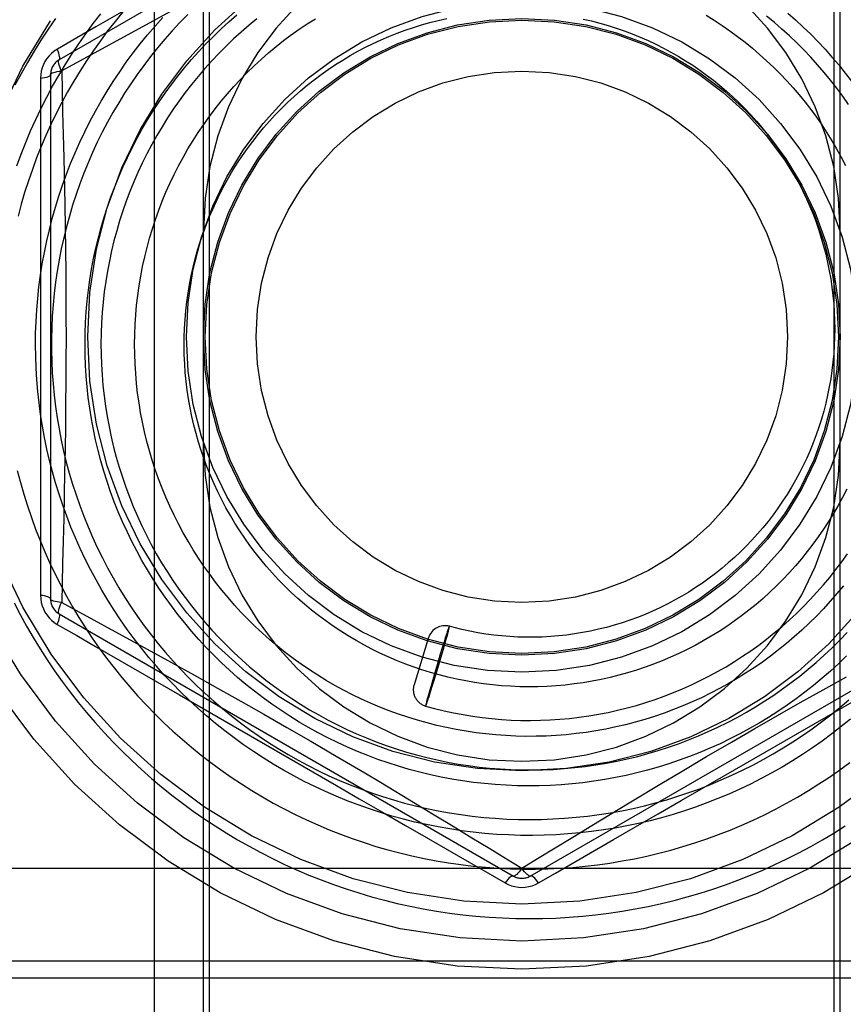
# Model space of a CAD drawing. Header units: inches. Extents: x 0 to 227, y 0 to 147.
# Tile 50 of 247: x 75.424 to 75.909, y 18.018 to 18.597. Entities that reach past the tile are written whole.
import ezdxf

# ---------------------------------------------------------------- set-up
doc = ezdxf.new("R2010")
doc.units = ezdxf.units.IN
doc.header["$LTSCALE"] = 12.466667
doc.header["$MEASUREMENT"] = 0
doc.linetypes.add('HIDDEN', pattern=[0.2, 0.1, -0.1])
doc.layers.add('DEFAULT_2', color=8, linetype='HIDDEN')

msp = doc.modelspace()

# ---------------------------------------------------------------- linework, layer by layer
at = {"layer": 'DEFAULT_2', "color": 8, "linetype": 'HIDDEN'}
for p, q in [((75.53579, 17.73467), (75.53579, 19.47867)), ((75.90379, 17.73467), (75.90379, 19.47867)), ((75.50328, 18.82267), (75.50328, 17.74767)), ((75.53229, 17.75267), (75.53229, 18.81767)), ((75.90729, 17.75267), (75.90729, 18.81767)), ((75.71479, 18.72822), (75.44729, 18.57378)), ((75.5561, 18.64344), (75.46895, 18.59313)), ((75.515, 18.60332), (75.4943, 18.59194)), ((75.4943, 18.59194), (75.45291, 18.56937)), ((75.45291, 18.56937), (75.44886, 18.5672)), ((75.44229, 18.56511), (75.44229, 18.25623)), ((75.43635, 18.54309), (75.43635, 18.4406)), ((75.44729, 18.24757), (75.71479, 18.09313)), ((75.72479, 18.09313), (75.99229, 18.24757)), ((75.67557, 18.23594), (75.67523, 18.23487)), ((75.67589, 18.2369), (75.67557, 18.23594)), ((75.67575, 18.23432), (75.67614, 18.23579)), ((75.67608, 18.23748), (75.67589, 18.2369)), ((75.67626, 18.238), (75.67608, 18.23748)), ((75.67614, 18.23579), (75.6764, 18.23676)), ((75.67643, 18.23847), (75.67626, 18.238)), ((75.6764, 18.23676), (75.67655, 18.23735)), ((75.67655, 18.23735), (75.67668, 18.23789)), ((75.67668, 18.23789), (75.6768, 18.23837)), ((75.6768, 18.23837), (75.6769, 18.23879)), ((75.49311, 18.23006), (75.51342, 18.2189)), ((75.6649, 18.2335), (75.65632, 18.2058)), ((75.67402, 18.23107), (75.67311, 18.22812)), ((75.6738, 18.22737), (75.67466, 18.23039)), ((75.67472, 18.23329), (75.67402, 18.23107)), ((75.67466, 18.23039), (75.6753, 18.23267)), ((75.67523, 18.23487), (75.67472, 18.23329)), ((75.6753, 18.23267), (75.67575, 18.23432)), ((75.46875, 18.22832), (75.51819, 18.19979)), ((75.67311, 18.22812), (75.67179, 18.22379)), ((75.67269, 18.22355), (75.6738, 18.22737)), ((75.86298, 18.16607), (75.97064, 18.22821)), ((75.51342, 18.2189), (75.52703, 18.21137)), ((75.66974, 18.21362), (75.67133, 18.21892)), ((75.67179, 18.22379), (75.67005, 18.21799)), ((75.67133, 18.21892), (75.67269, 18.22355)), ((75.66817, 18.20848), (75.66974, 18.21362)), ((75.67005, 18.21799), (75.66832, 18.21212)), ((75.52703, 18.21137), (75.54063, 18.20378)), ((75.66832, 18.21212), (75.6667, 18.20653)), ((75.66686, 18.20426), (75.66817, 18.20848)), ((75.89727, 18.20284), (75.91087, 18.21043)), ((75.54063, 18.20378), (75.55424, 18.19613)), ((75.66555, 18.20251), (75.66481, 18.19986)), ((75.6667, 18.20653), (75.66555, 18.20251)), ((75.66582, 18.20096), (75.66686, 18.20426)), ((75.88377, 18.19524), (75.89727, 18.20284)), ((75.51819, 18.19979), (75.55495, 18.17857)), ((75.55424, 18.19613), (75.56785, 18.18841)), ((75.66357, 18.19525), (75.66346, 18.1948)), ((75.6637, 18.19576), (75.66357, 18.19525)), ((75.66392, 18.19662), (75.6637, 18.19576)), ((75.66428, 18.19794), (75.66392, 18.19662)), ((75.66392, 18.19515), (75.66409, 18.19565)), ((75.66409, 18.19565), (75.66437, 18.19649)), ((75.66481, 18.19986), (75.66428, 18.19794)), ((75.66437, 18.19649), (75.66469, 18.19745)), ((75.66469, 18.19745), (75.66516, 18.1989)), ((75.66516, 18.1989), (75.66582, 18.20096)), ((75.87036, 18.18762), (75.88377, 18.19524)), ((75.66346, 18.1948), (75.66336, 18.1944)), ((75.66376, 18.19471), (75.66392, 18.19515)), ((75.56785, 18.18841), (75.58148, 18.1806)), ((75.857, 18.17997), (75.87036, 18.18762)), ((75.55495, 18.17857), (75.61058, 18.14644)), ((75.58148, 18.1806), (75.59547, 18.17251)), ((75.84331, 18.17204), (75.857, 18.17997)), ((75.59547, 18.17251), (75.61049, 18.16373)), ((75.82861, 18.16344), (75.84331, 18.17204)), ((75.81219, 18.15374), (75.82861, 18.16344)), ((50.18854, 18.09767), (101.25104, 18.09767)), ((75.1744, 18.04317), (76.40979, 18.04317)), ((75.1744, 18.03317), (76.39979, 18.03317))]:
    msp.add_line(p, q, dxfattribs=at)
for points in [[(75.48484, 18.60196), (75.48031, 18.59643), (75.4759, 18.59079), (75.47163, 18.58505), (75.4675, 18.57921), (75.4635, 18.57327), (75.45964, 18.56723), (75.45593, 18.56111), (75.45235, 18.55489), (75.44893, 18.5486), (75.44566, 18.54222), (75.44253, 18.53576), (75.43956, 18.52924), (75.43674, 18.52264), (75.43408, 18.51597), (75.43157, 18.50924), (75.42922, 18.50246), (75.42703, 18.49561), (75.42501, 18.48872), (75.42315, 18.48178)], [(75.87634, 18.60128), (75.88095, 18.59724), (75.88546, 18.59309), (75.88987, 18.58883), (75.89416, 18.58447), (75.89834, 18.58), (75.90241, 18.57543), (75.90637, 18.57076), (75.9102, 18.566), (75.91392, 18.56114), (75.91741, 18.55633)], [(75.44515, 18.59816), (75.44081, 18.59184), (75.43661, 18.58542), (75.43257, 18.5789), (75.42867, 18.57228), (75.42493, 18.56558), (75.42134, 18.55879)], [(75.42241, 18.51141), (75.42495, 18.51831), (75.42765, 18.52514), (75.43051, 18.5319), (75.43352, 18.53859), (75.43669, 18.54521), (75.44002, 18.55175), (75.44349, 18.55821), (75.44712, 18.56459), (75.45089, 18.57087), (75.45481, 18.57707), (75.45887, 18.58317), (75.46307, 18.58917), (75.46741, 18.59507), (75.47188, 18.60087)], [(75.43351, 18.41277), (75.43375, 18.41962), (75.43416, 18.42646), (75.43473, 18.43329), (75.43547, 18.4401), (75.43636, 18.44689), (75.43742, 18.45365), (75.43864, 18.46038), (75.44002, 18.46709), (75.44157, 18.47375), (75.44326, 18.48037), (75.44512, 18.48695), (75.44714, 18.49348), (75.4493, 18.49996), (75.45163, 18.50638), (75.4541, 18.51274), (75.45673, 18.51904), (75.45951, 18.52527), (75.46243, 18.53144), (75.4655, 18.53752), (75.46872, 18.54354), (75.47207, 18.54947), (75.47557, 18.55531), (75.47921, 18.56107), (75.48298, 18.56674), (75.48688, 18.57232), (75.49092, 18.5778), (75.49509, 18.58317), (75.49938, 18.58845), (75.5038, 18.59362), (75.50834, 18.59868)], [(75.52303, 18.60049), (75.51842, 18.59576), (75.51392, 18.59092), (75.50955, 18.58597), (75.50529, 18.58091), (75.50115, 18.57575), (75.49714, 18.57049), (75.49326, 18.56514), (75.4895, 18.55969), (75.48588, 18.55415), (75.48239, 18.54852), (75.47904, 18.54281), (75.47582, 18.53701), (75.47274, 18.53114), (75.46981, 18.5252), (75.46702, 18.51918), (75.46437, 18.5131), (75.46187, 18.50695), (75.45952, 18.50074), (75.45732, 18.49448), (75.45527, 18.48816), (75.45337, 18.48179), (75.45162, 18.47538), (75.45003, 18.46892), (75.4486, 18.46243), (75.44732, 18.4559), (75.4462, 18.44934), (75.44524, 18.44275), (75.44443, 18.43614), (75.44379, 18.42951), (75.4433, 18.42287), (75.44298, 18.41621), (75.44281, 18.40955), (75.44281, 18.40288), (75.44296, 18.39621), (75.44328, 18.38954), (75.44376, 18.38289), (75.4444, 18.37624), (75.44519, 18.36961), (75.44615, 18.363), (75.44727, 18.35641), (75.44854, 18.34985), (75.44997, 18.34331), (75.45156, 18.33682), (75.45331, 18.33036), (75.45521, 18.32394), (75.45727, 18.31757), (75.45948, 18.31125), (75.46184, 18.30498), (75.46435, 18.29877), (75.46701, 18.29261), (75.46982, 18.28653), (75.47278, 18.28051), (75.47588, 18.27456), (75.47912, 18.26868), (75.4825, 18.26288), (75.48603, 18.25717), (75.48969, 18.25154), (75.49349, 18.24599), (75.49742, 18.24054), (75.50148, 18.23518), (75.50567, 18.22992), (75.50998, 18.22476), (75.51442, 18.2197), (75.51898, 18.21475), (75.52366, 18.20991), (75.52846, 18.20518), (75.53337, 18.20057), (75.53839, 18.19608), (75.54352, 18.1917), (75.54875, 18.18745), (75.55409, 18.18332), (75.55952, 18.17932), (75.56505, 18.17545), (75.57067, 18.17172), (75.57639, 18.16812), (75.58219, 18.16465), (75.58807, 18.16133), (75.59403, 18.15815), (75.60007, 18.1551), (75.60618, 18.15221), (75.61236, 18.14946), (75.61861, 18.14686), (75.62492, 18.1444), (75.63129, 18.1421), (75.63771, 18.13996), (75.64418, 18.13796), (75.65071, 18.13612), (75.65727, 18.13444)], [(75.46294, 18.41915), (75.46334, 18.42546), (75.4639, 18.43175), (75.46461, 18.43803), (75.46547, 18.44429), (75.46649, 18.45052), (75.46766, 18.45672), (75.46898, 18.46289), (75.47045, 18.46902), (75.47208, 18.47512), (75.47385, 18.48116), (75.47577, 18.48717), (75.47783, 18.49312), (75.48005, 18.49901), (75.4824, 18.50485), (75.4849, 18.51062), (75.48754, 18.51633), (75.49032, 18.52198), (75.49323, 18.52755), (75.49628, 18.53304), (75.49946, 18.53846), (75.50278, 18.54379), (75.50622, 18.54904), (75.50979, 18.5542), (75.51349, 18.55927), (75.51731, 18.56424), (75.52125, 18.56912), (75.52531, 18.57389), (75.52948, 18.57857), (75.53377, 18.58313), (75.53816, 18.58759), (75.54266, 18.59194), (75.54727, 18.59617), (75.55198, 18.60029)], [(75.56382, 18.59794), (75.55914, 18.59409), (75.55456, 18.59013), (75.55007, 18.58605), (75.54568, 18.58186), (75.5414, 18.57757), (75.53722, 18.57316), (75.53316, 18.56865), (75.5292, 18.56404), (75.52536, 18.55933), (75.52164, 18.55453), (75.51803, 18.54963), (75.51455, 18.54465), (75.51119, 18.53957), (75.50796, 18.53441), (75.50485, 18.52918), (75.50188, 18.52386), (75.49903, 18.51847), (75.49632, 18.51301), (75.49375, 18.50749), (75.49131, 18.50189), (75.48901, 18.49624), (75.48685, 18.49053), (75.48483, 18.48477), (75.48296, 18.47896), (75.48123, 18.4731), (75.47964, 18.46719), (75.47821, 18.46125), (75.47691, 18.45527), (75.47577, 18.44926), (75.47477, 18.44322), (75.47393, 18.43716), (75.47323, 18.43107), (75.47269, 18.42497), (75.4723, 18.41885), (75.47206, 18.41272), (75.47197, 18.40659), (75.47203, 18.40045), (75.47224, 18.39432), (75.47261, 18.38819), (75.47313, 18.38207), (75.4738, 18.37596), (75.47462, 18.36987), (75.47559, 18.3638), (75.47671, 18.35775), (75.47798, 18.35173), (75.4794, 18.34574), (75.48097, 18.33979), (75.48268, 18.33387), (75.48455, 18.328), (75.48655, 18.32217), (75.4887, 18.31639), (75.491, 18.31067), (75.49343, 18.305), (75.49601, 18.29939), (75.49873, 18.29384), (75.50158, 18.28836), (75.50456, 18.28295), (75.50769, 18.27762), (75.51094, 18.27236), (75.51432, 18.26718), (75.51783, 18.26209), (75.52147, 18.25708), (75.52523, 18.25216), (75.52911, 18.24734), (75.53311, 18.24261), (75.53723, 18.23798), (75.54147, 18.23345), (75.54581, 18.22902), (75.55026, 18.2247), (75.55483, 18.22049), (75.55949, 18.2164), (75.56426, 18.21242), (75.56912, 18.20855), (75.57408, 18.20481), (75.57913, 18.20118), (75.58427, 18.19769), (75.5895, 18.19432), (75.59481, 18.19107), (75.60021, 18.18796), (75.60567, 18.18498), (75.61122, 18.18214), (75.61683, 18.17943), (75.62251, 18.17686), (75.62825, 18.17443), (75.63405, 18.17214), (75.63991, 18.17), (75.64583, 18.16799), (75.65179, 18.16614), (75.6578, 18.16443)], [(75.53261, 18.27553), (75.52936, 18.28036), (75.52623, 18.28527), (75.52323, 18.29025), (75.52036, 18.29531), (75.51761, 18.30043), (75.515, 18.30562), (75.51252, 18.31087), (75.51018, 18.31618), (75.50797, 18.32155), (75.50589, 18.32697), (75.50396, 18.33243), (75.50216, 18.33795), (75.50051, 18.3435), (75.49899, 18.34909), (75.49762, 18.35471), (75.49639, 18.36037), (75.49531, 18.36605), (75.49437, 18.37176), (75.49357, 18.37749), (75.49292, 18.38323), (75.49242, 18.38898), (75.49206, 18.39475), (75.49185, 18.40052), (75.49178, 18.40628), (75.49186, 18.41205), (75.49209, 18.41781), (75.49246, 18.42356), (75.49297, 18.4293), (75.49363, 18.43502), (75.49444, 18.44072), (75.49539, 18.4464), (75.49648, 18.45205), (75.49771, 18.45766), (75.49909, 18.46324), (75.50061, 18.46879), (75.50226, 18.47429), (75.50405, 18.47974), (75.50598, 18.48514), (75.50805, 18.4905), (75.51025, 18.49579), (75.51258, 18.50103), (75.51505, 18.5062), (75.51764, 18.51131), (75.52036, 18.51635), (75.5232, 18.52131), (75.52617, 18.5262), (75.52927, 18.53101), (75.53248, 18.53574), (75.53581, 18.54038), (75.53925, 18.54494), (75.54281, 18.5494), (75.54648, 18.55378), (75.55026, 18.55805), (75.55414, 18.56223), (75.55813, 18.5663), (75.56221, 18.57028), (75.5664, 18.57414), (75.57068, 18.5779), (75.57505, 18.58154), (75.57951, 18.58507), (75.58406, 18.58848), (75.58869, 18.59178), (75.59341, 18.59496), (75.5982, 18.59801)], [(75.55368, 18.29648), (75.55086, 18.30092), (75.54816, 18.30542), (75.54557, 18.31), (75.54311, 18.31464), (75.54077, 18.31934), (75.53856, 18.32409), (75.53647, 18.3289), (75.53451, 18.33376), (75.53268, 18.33867), (75.53098, 18.34363), (75.5294, 18.34862), (75.52796, 18.35365), (75.52666, 18.35871), (75.52548, 18.36381), (75.52444, 18.36893), (75.52354, 18.37407), (75.52277, 18.37923), (75.52213, 18.38441), (75.52163, 18.3896), (75.52127, 18.3948), (75.52105, 18.40001), (75.52096, 18.40522), (75.521, 18.41042), (75.52119, 18.41562), (75.52151, 18.42082), (75.52196, 18.42599), (75.52255, 18.43116), (75.52328, 18.4363), (75.52413, 18.44142), (75.52513, 18.44651), (75.52625, 18.45158), (75.52751, 18.45661), (75.5289, 18.4616), (75.53041, 18.46655), (75.53206, 18.47146), (75.53383, 18.47632), (75.53573, 18.48113), (75.53776, 18.48589), (75.5399, 18.49059), (75.54217, 18.49523), (75.54456, 18.49981), (75.54707, 18.50432), (75.54969, 18.50876), (75.55243, 18.51313), (75.55528, 18.51742), (75.55824, 18.52164), (75.56131, 18.52577), (75.56449, 18.52982), (75.56777, 18.53378), (75.57115, 18.53766), (75.57463, 18.54144), (75.5782, 18.54512), (75.58187, 18.54871), (75.58564, 18.5522), (75.58949, 18.55559), (75.59342, 18.55888), (75.59744, 18.56206), (75.60154, 18.56513), (75.60572, 18.56809), (75.60997, 18.57093), (75.6143, 18.57367), (75.61869, 18.57628), (75.62314, 18.57878), (75.62766, 18.58116), (75.63224, 18.58342), (75.63688, 18.58556), (75.64156, 18.58757), (75.6463, 18.58945), (75.65108, 18.59122), (75.6559, 18.59285), (75.66077, 18.59435), (75.66567, 18.59573), (75.6706, 18.59697), (75.67556, 18.59809)], [(75.75596, 18.59781), (75.76087, 18.59667), (75.76575, 18.59539), (75.77059, 18.594), (75.77539, 18.59247), (75.78014, 18.59082), (75.78484, 18.58904), (75.7895, 18.58714), (75.7941, 18.58512), (75.79864, 18.58298), (75.80313, 18.58072), (75.80755, 18.57834), (75.8119, 18.57585), (75.81618, 18.57325), (75.82039, 18.57053), (75.82452, 18.5677), (75.82858, 18.56477), (75.83256, 18.56173), (75.83645, 18.55859), (75.84025, 18.55535), (75.84397, 18.55201), (75.84759, 18.54857), (75.85112, 18.54505), (75.85455, 18.54143), (75.85788, 18.53772), (75.86112, 18.53392), (75.86425, 18.53005), (75.86727, 18.52609), (75.87018, 18.52206), (75.87299, 18.51795), (75.87568, 18.51378)], [(75.82836, 18.6), (75.83311, 18.59706), (75.83777, 18.594), (75.84235, 18.59082), (75.84685, 18.58753), (75.85127, 18.58413), (75.85559, 18.58062), (75.85981, 18.57699), (75.86395, 18.57327), (75.86798, 18.56944), (75.87191, 18.56551), (75.87574, 18.56148), (75.87947, 18.55735), (75.88308, 18.55314), (75.88658, 18.54883), (75.88998, 18.54444), (75.89325, 18.53996), (75.89641, 18.53541)], [(75.91213, 18.54753), (75.90873, 18.55238), (75.90522, 18.55714), (75.90158, 18.56181), (75.89783, 18.56639), (75.89396, 18.57088), (75.88998, 18.57527), (75.88589, 18.57956), (75.88169, 18.58375), (75.87738, 18.58783), (75.87298, 18.59181), (75.86847, 18.59567), (75.86387, 18.59943)], [(75.46895, 18.59313), (75.45782, 18.58674), (75.4463, 18.58007)], [(75.4463, 18.58007), (75.44448, 18.57888), (75.44283, 18.57755), (75.44138, 18.57608), (75.4401, 18.5745), (75.43899, 18.57279), (75.43807, 18.57098), (75.43733, 18.56907), (75.43679, 18.56709), (75.43647, 18.56504), (75.43636, 18.56293)], [(75.44729, 18.57378), (75.44753, 18.57404), (75.44767, 18.57447), (75.4477, 18.57507), (75.44761, 18.57582), (75.44741, 18.57671), (75.44711, 18.57772), (75.44671, 18.57883), (75.44621, 18.58001)], [(75.44877, 18.56714), (75.4482, 18.56839), (75.44773, 18.56958), (75.44737, 18.57066), (75.44711, 18.57162), (75.44697, 18.57242), (75.44696, 18.57306), (75.44707, 18.57352), (75.44729, 18.57378)], [(75.44229, 18.56511), (75.4424, 18.56544), (75.44274, 18.56576), (75.4433, 18.56607), (75.44407, 18.56635), (75.44502, 18.5666), (75.44614, 18.56682), (75.4474, 18.56701), (75.44877, 18.56714)], [(75.44886, 18.5672), (75.44917, 18.55562), (75.4494, 18.54321), (75.44969, 18.5298), (75.45005, 18.51599)], [(75.43635, 18.56293), (75.43762, 18.56309), (75.43878, 18.5633), (75.43981, 18.56354), (75.44067, 18.56381), (75.44137, 18.56411), (75.44188, 18.56444), (75.44219, 18.56477), (75.44229, 18.56511)], [(75.43636, 18.56293), (75.43639, 18.55328), (75.43635, 18.54309)], [(75.89641, 18.53541), (75.89945, 18.53077), (75.90237, 18.52606), (75.90517, 18.52128), (75.90784, 18.51644), (75.91038, 18.51152)], [(75.45005, 18.51599), (75.45062, 18.4885), (75.45085, 18.47499), (75.45104, 18.46166), (75.45119, 18.44853), (75.4513, 18.43556), (75.45137, 18.42274), (75.45138, 18.40997), (75.45136, 18.39718), (75.45129, 18.38429), (75.45118, 18.37119), (75.45102, 18.35793), (75.45081, 18.34446), (75.45058, 18.33089)], [(75.87568, 18.51378), (75.87826, 18.50953), (75.88073, 18.50522), (75.88308, 18.50085), (75.88531, 18.49642), (75.88742, 18.49193), (75.88941, 18.48739), (75.89128, 18.4828), (75.89302, 18.47817), (75.89464, 18.47349), (75.89613, 18.46877), (75.8975, 18.46402), (75.89874, 18.45924), (75.89985, 18.45443), (75.90083, 18.44959), (75.90168, 18.44473), (75.9024, 18.43985), (75.90299, 18.43495), (75.90345, 18.43005), (75.90378, 18.42514), (75.90397, 18.42022), (75.90404, 18.4153), (75.90397, 18.41038), (75.90378, 18.40547), (75.90345, 18.40057), (75.90299, 18.39568), (75.9024, 18.39081), (75.90168, 18.38596), (75.90083, 18.38113), (75.89986, 18.37633), (75.89876, 18.37156), (75.89753, 18.36682), (75.89617, 18.36212), (75.89469, 18.35746), (75.89309, 18.35284), (75.89137, 18.34827), (75.88952, 18.34376), (75.88756, 18.33929), (75.88547, 18.33488), (75.88327, 18.33053), (75.88096, 18.32624), (75.87854, 18.32202), (75.876, 18.31786), (75.87335, 18.31378), (75.8706, 18.30977), (75.86774, 18.30584), (75.86478, 18.30199), (75.86172, 18.29822), (75.85856, 18.29454), (75.85531, 18.29095), (75.85196, 18.28744), (75.84852, 18.28403), (75.84499, 18.28071), (75.84138, 18.2775), (75.83768, 18.27438), (75.8339, 18.27136), (75.83005, 18.26845), (75.82612, 18.26564), (75.82211, 18.26294), (75.81804, 18.26035), (75.81391, 18.25787), (75.80971, 18.25551), (75.80545, 18.25326), (75.80113, 18.25113), (75.79676, 18.24911), (75.79234, 18.24722), (75.78787, 18.24544), (75.78336, 18.24379), (75.77881, 18.24226), (75.77422, 18.24085), (75.7696, 18.23957), (75.76495, 18.23841), (75.76027, 18.23738), (75.75556, 18.23647), (75.75084, 18.2357), (75.7461, 18.23505), (75.74135, 18.23453), (75.73658, 18.23413), (75.73182, 18.23387), (75.72704, 18.23374), (75.72227, 18.23373), (75.7175, 18.23385), (75.71274, 18.2341), (75.70799, 18.23448), (75.70326, 18.23499), (75.69854, 18.23562), (75.69385, 18.23638), (75.68918, 18.23727), (75.68453, 18.23828), (75.67992, 18.23942), (75.67713, 18.24017)], [(75.43635, 18.4406), (75.43633, 18.42579), (75.43635, 18.41067)], [(75.91106, 18.22278), (75.90635, 18.21826), (75.90154, 18.21385), (75.89662, 18.20957), (75.89159, 18.20541), (75.88647, 18.20138), (75.88126, 18.19747), (75.87595, 18.1937), (75.87056, 18.19005), (75.86508, 18.18654), (75.85951, 18.18316), (75.85387, 18.17992), (75.84815, 18.17682), (75.84236, 18.17386), (75.83651, 18.17105), (75.83058, 18.16838), (75.8246, 18.16585), (75.81856, 18.16347), (75.81246, 18.16125), (75.80631, 18.15917), (75.80012, 18.15724), (75.79388, 18.15546), (75.7876, 18.15384), (75.78129, 18.15237), (75.77495, 18.15106), (75.76858, 18.1499), (75.76218, 18.1489), (75.75576, 18.14806), (75.74933, 18.14737), (75.74288, 18.14684), (75.73642, 18.14647), (75.72996, 18.14626), (75.7235, 18.1462), (75.71704, 18.1463), (75.71059, 18.14656), (75.70415, 18.14698), (75.69772, 18.14755), (75.69131, 18.14828), (75.68492, 18.14917), (75.67856, 18.15021), (75.67222, 18.15141), (75.66592, 18.15276), (75.65966, 18.15426), (75.65344, 18.15592), (75.64726, 18.15773), (75.64113, 18.15969), (75.63505, 18.16179), (75.62903, 18.16405), (75.62306, 18.16645), (75.61716, 18.16899), (75.61133, 18.17168), (75.60556, 18.17451), (75.59987, 18.17747), (75.59425, 18.18058), (75.58871, 18.18382), (75.58326, 18.18719), (75.57789, 18.1907), (75.57261, 18.19433), (75.56742, 18.19809), (75.56233, 18.20198), (75.55733, 18.20599), (75.55244, 18.21012), (75.54765, 18.21436), (75.54297, 18.21872), (75.5384, 18.2232), (75.53394, 18.22778), (75.5296, 18.23247), (75.52537, 18.23726), (75.52126, 18.24215), (75.51728, 18.24714), (75.51342, 18.25223), (75.50969, 18.2574), (75.50609, 18.26267), (75.50261, 18.26801), (75.49928, 18.27345), (75.49607, 18.27896), (75.49301, 18.28454), (75.49008, 18.2902), (75.4873, 18.29592), (75.48465, 18.30171), (75.48216, 18.30756), (75.4798, 18.31347), (75.47759, 18.31943), (75.47553, 18.32544), (75.47362, 18.3315), (75.47186, 18.3376), (75.47025, 18.34375), (75.46879, 18.34992), (75.46749, 18.35613), (75.46634, 18.36237), (75.46534, 18.36863), (75.4645, 18.37492), (75.46381, 18.38122), (75.46327, 18.38753), (75.4629, 18.39385), (75.46267, 18.40018), (75.46261, 18.4065), (75.4627, 18.41283), (75.46294, 18.41915)], [(75.91336, 18.18554), (75.9079, 18.18109), (75.90233, 18.17678), (75.89666, 18.1726), (75.8909, 18.16856), (75.88504, 18.16466), (75.87909, 18.1609), (75.87306, 18.15728), (75.86695, 18.15381), (75.86075, 18.15048), (75.85449, 18.14731), (75.84814, 18.14428), (75.84174, 18.14141), (75.83526, 18.13869), (75.82873, 18.13613), (75.82214, 18.13372), (75.81549, 18.13147), (75.8088, 18.12938), (75.80205, 18.12745), (75.79527, 18.12568), (75.78845, 18.12408), (75.78159, 18.12263), (75.77471, 18.12135), (75.7678, 18.12024), (75.76086, 18.11929), (75.75391, 18.1185), (75.74694, 18.11789), (75.73996, 18.11743), (75.73297, 18.11715), (75.72598, 18.11703), (75.719, 18.11707), (75.71201, 18.11728), (75.70504, 18.11766), (75.69808, 18.11821), (75.69114, 18.11892), (75.68421, 18.11979), (75.67731, 18.12083), (75.67044, 18.12203), (75.66361, 18.1234), (75.65681, 18.12493), (75.65005, 18.12661), (75.64333, 18.12846), (75.63666, 18.13047), (75.63004, 18.13263), (75.62348, 18.13496), (75.61698, 18.13743), (75.61054, 18.14006), (75.60416, 18.14284), (75.59786, 18.14578), (75.59163, 18.14886), (75.58548, 18.15208), (75.5794, 18.15546), (75.57341, 18.15897), (75.56751, 18.16263), (75.5617, 18.16642), (75.55598, 18.17035), (75.55036, 18.17442), (75.54484, 18.17862), (75.53942, 18.18294), (75.53411, 18.1874), (75.52891, 18.19197), (75.52382, 18.19667), (75.51885, 18.20149), (75.51399, 18.20642), (75.50926, 18.21147), (75.50464, 18.21663), (75.50016, 18.22189), (75.4958, 18.22726), (75.49157, 18.23273), (75.48747, 18.23829), (75.48351, 18.24395), (75.47969, 18.24971), (75.47601, 18.25555), (75.47247, 18.26147), (75.46907, 18.26748), (75.46582, 18.27356), (75.46271, 18.27972), (75.45976, 18.28595), (75.45695, 18.29225), (75.4543, 18.29861), (75.4518, 18.30503), (75.44945, 18.3115), (75.44726, 18.31803), (75.44523, 18.32461), (75.44336, 18.33123), (75.44165, 18.33789), (75.44009, 18.34459), (75.4387, 18.35132), (75.43747, 18.35808), (75.4364, 18.36487), (75.4355, 18.37168), (75.43476, 18.37851), (75.43418, 18.38535), (75.43377, 18.3922), (75.43352, 18.39906), (75.43343, 18.40592), (75.43351, 18.41277)], [(75.43635, 18.41067), (75.43632, 18.39277), (75.43635, 18.37529), (75.43633, 18.35796), (75.43635, 18.34114), (75.43636, 18.29591)], [(75.4227, 18.33194), (75.42453, 18.32494), (75.42653, 18.31799), (75.42868, 18.31109), (75.431, 18.30423), (75.43348, 18.29743), (75.43612, 18.29069), (75.43892, 18.28401), (75.44188, 18.2774), (75.44499, 18.27086), (75.44825, 18.26439), (75.45167, 18.258), (75.45524, 18.25168), (75.45895, 18.24545), (75.46281, 18.23931), (75.46682, 18.23326), (75.47097, 18.22731)], [(75.45058, 18.33089), (75.45001, 18.30366), (75.44967, 18.29027), (75.44938, 18.27736), (75.44915, 18.26536), (75.44885, 18.25415)], [(75.91108, 18.32085), (75.9086, 18.316), (75.90599, 18.31122), (75.90326, 18.30651), (75.90041, 18.30188), (75.89744, 18.29732), (75.89436, 18.29284), (75.89116, 18.28845), (75.88786, 18.28414), (75.88444, 18.27992), (75.88092, 18.27579), (75.87729, 18.27176), (75.87357, 18.26782), (75.86974, 18.26398), (75.86582, 18.26024), (75.8618, 18.25661), (75.8577, 18.25308), (75.8535, 18.24966), (75.84922, 18.24635), (75.84486, 18.24316), (75.84042, 18.24008), (75.8359, 18.23712), (75.83131, 18.23428), (75.82665, 18.23156), (75.82193, 18.22896), (75.81713, 18.22648), (75.81228, 18.22413), (75.80738, 18.22191), (75.80241, 18.21982), (75.7974, 18.21786), (75.79234, 18.21602), (75.78724, 18.21432), (75.7821, 18.21276), (75.77692, 18.21133), (75.77171, 18.21003), (75.76646, 18.20887), (75.7612, 18.20785), (75.75591, 18.20696), (75.7506, 18.20621), (75.74527, 18.2056), (75.73994, 18.20513), (75.73459, 18.2048), (75.72924, 18.2046), (75.72389, 18.20455), (75.71855, 18.20463), (75.7132, 18.20485), (75.70787, 18.20521), (75.70256, 18.20571), (75.69726, 18.20635), (75.69198, 18.20712), (75.68672, 18.20803), (75.68149, 18.20908), (75.6763, 18.21026), (75.67113, 18.21157), (75.66601, 18.21302), (75.66093, 18.2146), (75.65589, 18.21631), (75.6509, 18.21815), (75.64597, 18.22012), (75.64108, 18.22221), (75.63626, 18.22443), (75.6315, 18.22677), (75.6268, 18.22924), (75.62217, 18.23183), (75.61761, 18.23453), (75.61313, 18.23735), (75.60872, 18.24029), (75.60439, 18.24334), (75.60014, 18.24649), (75.59598, 18.24976), (75.59191, 18.25313), (75.58793, 18.25661), (75.58405, 18.26018), (75.58025, 18.26386), (75.57656, 18.26763), (75.57297, 18.27149), (75.56948, 18.27545), (75.5661, 18.27949), (75.56283, 18.28362), (75.55967, 18.28783), (75.55662, 18.29211), (75.55368, 18.29648)], [(75.43636, 18.29591), (75.43635, 18.28264), (75.43641, 18.27013), (75.43635, 18.25842)], [(75.66315, 18.19322), (75.66846, 18.19179), (75.674, 18.19044), (75.67958, 18.18923), (75.68519, 18.18817), (75.69082, 18.18725), (75.69648, 18.18647), (75.70216, 18.18583), (75.70786, 18.18534), (75.71356, 18.18499), (75.71928, 18.18479), (75.72501, 18.18473), (75.73073, 18.18482), (75.73645, 18.18505), (75.74217, 18.18543), (75.74788, 18.18595), (75.75358, 18.18662), (75.75926, 18.18743), (75.76492, 18.18838), (75.77055, 18.18948), (75.77616, 18.19072), (75.78174, 18.19211), (75.78728, 18.19363), (75.79278, 18.19529), (75.79825, 18.1971), (75.80366, 18.19904), (75.80903, 18.20112), (75.81435, 18.20334), (75.81961, 18.20569), (75.82481, 18.20817), (75.82995, 18.21078), (75.83502, 18.21353), (75.84003, 18.2164), (75.84496, 18.2194), (75.84982, 18.22253), (75.85459, 18.22578), (75.85929, 18.22915), (75.8639, 18.23263), (75.86842, 18.23624), (75.87286, 18.23996), (75.8772, 18.24379), (75.88144, 18.24773), (75.88558, 18.25178), (75.88962, 18.25593), (75.89356, 18.26019), (75.89739, 18.26454), (75.90111, 18.26899), (75.90472, 18.27354), (75.90821, 18.27818), (75.91159, 18.2829)], [(75.90913, 18.26403), (75.90532, 18.25942), (75.9014, 18.25491), (75.89736, 18.2505), (75.89322, 18.24619), (75.88897, 18.24199), (75.88462, 18.23789), (75.88017, 18.23391), (75.87563, 18.23005), (75.87099, 18.22629), (75.86626, 18.22266), (75.86144, 18.21915), (75.85654, 18.21576), (75.85155, 18.2125), (75.84649, 18.20936), (75.84135, 18.20635), (75.83614, 18.20348), (75.83087, 18.20073), (75.82552, 18.19812), (75.82012, 18.19565), (75.81466, 18.19331), (75.80914, 18.19111), (75.80357, 18.18905), (75.79795, 18.18713), (75.79229, 18.18535), (75.78659, 18.18372), (75.78085, 18.18223), (75.77508, 18.18088), (75.76928, 18.17968), (75.76345, 18.17863), (75.7576, 18.17772), (75.75173, 18.17696), (75.74585, 18.17635), (75.73995, 18.17588), (75.73405, 18.17557), (75.72814, 18.1754), (75.72224, 18.17538), (75.71633, 18.17551), (75.71044, 18.17579), (75.70455, 18.17621), (75.69868, 18.17679), (75.69283, 18.17751), (75.687, 18.17837), (75.6812, 18.17938), (75.67542, 18.18054), (75.66968, 18.18184), (75.66397, 18.18329), (75.65831, 18.18487), (75.65269, 18.1866), (75.64712, 18.18847), (75.64159, 18.19048), (75.63612, 18.19262), (75.63071, 18.1949), (75.62536, 18.19732), (75.62008, 18.19986), (75.61486, 18.20254), (75.60971, 18.20535), (75.60464, 18.20829), (75.59964, 18.21135), (75.59473, 18.21453), (75.5899, 18.21784), (75.58515, 18.22126), (75.5805, 18.22481), (75.57594, 18.22846), (75.57147, 18.23223), (75.5671, 18.23611), (75.56283, 18.2401), (75.55867, 18.24419), (75.55461, 18.24839), (75.55066, 18.25268), (75.54682, 18.25707), (75.54309, 18.26155), (75.53948, 18.26613), (75.53598, 18.27079), (75.53261, 18.27553)], [(75.4208, 18.25398), (75.42439, 18.2471), (75.42813, 18.2403), (75.43203, 18.2336), (75.43608, 18.22698), (75.44028, 18.22045), (75.44464, 18.21402), (75.44914, 18.20769), (75.45379, 18.20146)], [(75.43635, 18.25842), (75.43647, 18.25631), (75.43679, 18.25426), (75.43733, 18.25227), (75.43807, 18.25037), (75.43899, 18.24856), (75.4401, 18.24685), (75.44138, 18.24526), (75.44283, 18.2438), (75.44446, 18.24248), (75.44625, 18.24131)], [(75.44229, 18.25623), (75.44219, 18.25658), (75.44188, 18.25691), (75.44137, 18.25723), (75.44067, 18.25753), (75.43981, 18.25781), (75.43878, 18.25805), (75.43762, 18.25825), (75.43635, 18.25841)], [(75.44877, 18.2542), (75.4474, 18.25433), (75.44614, 18.25452), (75.44502, 18.25474), (75.44407, 18.255), (75.4433, 18.25528), (75.44274, 18.25559), (75.4424, 18.25592), (75.44229, 18.25623)], [(75.44729, 18.24757), (75.44706, 18.24783), (75.44696, 18.24829), (75.44697, 18.24893), (75.44711, 18.24973), (75.44737, 18.25068), (75.44773, 18.25176), (75.44821, 18.25295), (75.44877, 18.2542)], [(75.44885, 18.25415), (75.45288, 18.25199), (75.49311, 18.23006)], [(75.44621, 18.24134), (75.44671, 18.24252), (75.44711, 18.24363), (75.44741, 18.24463), (75.44761, 18.24552), (75.4477, 18.24628), (75.44767, 18.24688), (75.44753, 18.24731), (75.44729, 18.24757)], [(75.44625, 18.24131), (75.4577, 18.23467), (75.46875, 18.22832)], [(75.6578, 18.16443), (75.66385, 18.16287), (75.66993, 18.16145), (75.67606, 18.16019), (75.68221, 18.15908), (75.6884, 18.15812), (75.6946, 18.15731), (75.70083, 18.15665), (75.70707, 18.15615), (75.71333, 18.1558), (75.71959, 18.1556), (75.72586, 18.15556), (75.73213, 18.15567), (75.7384, 18.15594), (75.74466, 18.15636), (75.75091, 18.15693), (75.75715, 18.15766), (75.76337, 18.15854), (75.76957, 18.15958), (75.77574, 18.16076), (75.78188, 18.1621), (75.788, 18.16359), (75.79407, 18.16523), (75.80011, 18.16702), (75.8061, 18.16895), (75.81204, 18.17104), (75.81794, 18.17327), (75.82377, 18.17564), (75.82956, 18.17816), (75.83527, 18.18082), (75.84093, 18.18362), (75.84651, 18.18655), (75.85203, 18.18963), (75.85747, 18.19284), (75.86283, 18.19619), (75.8681, 18.19966), (75.8733, 18.20327), (75.8784, 18.207), (75.88341, 18.21086), (75.88833, 18.21484), (75.89315, 18.21894), (75.89788, 18.22316), (75.90249, 18.2275), (75.90701, 18.23195), (75.91141, 18.23651)], [(75.67713, 18.24017), (75.67712, 18.24017), (75.67709, 18.24014), (75.67707, 18.2401), (75.67704, 18.24004), (75.677, 18.23997), (75.67696, 18.23988), (75.67692, 18.23978), (75.67687, 18.23967), (75.67682, 18.23954), (75.67676, 18.2394), (75.6767, 18.23924), (75.67664, 18.23907), (75.67657, 18.23888), (75.67643, 18.23847)], [(75.6769, 18.23879), (75.67695, 18.23899), (75.67699, 18.23916), (75.67702, 18.23933), (75.67705, 18.23948), (75.67708, 18.23961), (75.6771, 18.23973), (75.67712, 18.23984), (75.67714, 18.23993), (75.67715, 18.24001), (75.67715, 18.24008), (75.67715, 18.24013), (75.67714, 18.24016), (75.67713, 18.24017)], [(75.47097, 18.22731), (75.47525, 18.22145), (75.47968, 18.21569), (75.48424, 18.21004), (75.48893, 18.20449), (75.49376, 18.19905), (75.49871, 18.19373), (75.50379, 18.18852), (75.50898, 18.18343), (75.5143, 18.17847), (75.51974, 18.17363), (75.52529, 18.16892), (75.53094, 18.16433), (75.53671, 18.15988), (75.54258, 18.15557), (75.54855, 18.15139), (75.55462, 18.14736), (75.56079, 18.14346), (75.56704, 18.13971), (75.57338, 18.13611), (75.57981, 18.13265), (75.58632, 18.12935), (75.59291, 18.1262), (75.59957, 18.12321), (75.6063, 18.12037), (75.61309, 18.11768), (75.61995, 18.11516), (75.62687, 18.1128), (75.63384, 18.1106), (75.64087, 18.10856), (75.64794, 18.10669), (75.65506, 18.10499), (75.66221, 18.10345), (75.6694, 18.10208), (75.67663, 18.10087), (75.68388, 18.09984), (75.69116, 18.09898), (75.69845, 18.09828), (75.70577, 18.09776), (75.71309, 18.09741), (75.72042, 18.09723), (75.72776, 18.09722), (75.7351, 18.09739), (75.74243, 18.09772), (75.74976, 18.09823), (75.75707, 18.09891), (75.76437, 18.09976), (75.77164, 18.10078), (75.7789, 18.10197), (75.78612, 18.10333), (75.79331, 18.10486), (75.80047, 18.10655), (75.80759, 18.10842), (75.81466, 18.11045), (75.82169, 18.11265), (75.82866, 18.11501), (75.83558, 18.11753), (75.84244, 18.12022), (75.84924, 18.12306), (75.85597, 18.12607), (75.86263, 18.12923), (75.86922, 18.13255), (75.87573, 18.13602), (75.88216, 18.13965), (75.8885, 18.14342), (75.89475, 18.14734), (75.90092, 18.15141), (75.90698, 18.15562), (75.91295, 18.15998)], [(75.45379, 18.20146), (75.45858, 18.19535), (75.46351, 18.18934), (75.46858, 18.18344), (75.47378, 18.17766), (75.47912, 18.172), (75.48458, 18.16647), (75.49018, 18.16106), (75.49589, 18.15578), (75.50173, 18.15062), (75.50769, 18.14561), (75.51376, 18.14073), (75.51994, 18.13599), (75.52623, 18.13139), (75.53263, 18.12693), (75.53913, 18.12263), (75.54573, 18.11847), (75.55242, 18.11446), (75.5592, 18.11061), (75.56607, 18.10691), (75.57303, 18.10337), (75.58007, 18.09999), (75.58718, 18.09677), (75.59437, 18.09372), (75.60163, 18.09083), (75.60896, 18.08811), (75.61634, 18.08555), (75.62379, 18.08316), (75.63129, 18.08095), (75.63884, 18.0789), (75.64644, 18.07703), (75.65408, 18.07534), (75.66175, 18.07381), (75.66947, 18.07247), (75.67721, 18.0713), (75.68498, 18.07031), (75.69277, 18.06949), (75.70058, 18.06886), (75.70841, 18.0684), (75.71624, 18.06812), (75.72409, 18.06803), (75.73193, 18.06811), (75.73977, 18.06837), (75.74761, 18.06881), (75.75543, 18.06943), (75.76324, 18.07023), (75.77103, 18.07121), (75.7788, 18.07237), (75.78655, 18.0737), (75.79426, 18.07521), (75.80194, 18.0769), (75.80957, 18.07876), (75.81717, 18.0808), (75.82472, 18.08301), (75.83222, 18.08539), (75.83966, 18.08795), (75.84704, 18.09067), (75.85436, 18.09357), (75.86162, 18.09663), (75.86881, 18.09986), (75.87592, 18.10325), (75.88295, 18.1068), (75.8899, 18.11052), (75.89677, 18.11439), (75.90355, 18.11842), (75.91023, 18.12261)], [(75.65727, 18.13444), (75.66388, 18.13291), (75.67052, 18.13154), (75.6772, 18.13034), (75.68391, 18.12929), (75.69064, 18.1284), (75.69739, 18.12767), (75.70416, 18.1271), (75.71094, 18.1267), (75.71773, 18.12646), (75.72453, 18.12638), (75.73133, 18.12646), (75.73813, 18.12671), (75.74492, 18.12712), (75.75171, 18.12769), (75.75848, 18.12842), (75.76523, 18.12932), (75.77196, 18.13038), (75.77866, 18.1316), (75.78534, 18.13297), (75.79198, 18.13451), (75.79859, 18.13621), (75.80516, 18.13806), (75.81168, 18.14007), (75.81815, 18.14224), (75.82457, 18.14456), (75.83094, 18.14704), (75.83725, 18.14967), (75.84349, 18.15244), (75.84967, 18.15537), (75.85578, 18.15845), (75.86181, 18.16167), (75.86777, 18.16503), (75.87365, 18.16854), (75.87944, 18.17219), (75.88515, 18.17597), (75.89077, 18.17989), (75.89629, 18.18395), (75.90172, 18.18814), (75.90705, 18.19245), (75.91227, 18.1969)], [(75.66336, 18.1944), (75.66332, 18.19422), (75.66328, 18.19406), (75.66325, 18.19391), (75.66322, 18.19377), (75.66319, 18.19365), (75.66317, 18.19355), (75.66316, 18.19345), (75.66315, 18.19337), (75.66314, 18.19331), (75.66314, 18.19326), (75.66314, 18.19323), (75.66315, 18.19322)], [(75.66315, 18.19322), (75.66317, 18.19322), (75.66319, 18.19325), (75.66321, 18.19329), (75.66324, 18.19335), (75.66327, 18.19342), (75.66331, 18.19351), (75.66335, 18.19361), (75.6634, 18.19372), (75.66345, 18.19385), (75.6635, 18.194), (75.66356, 18.19415), (75.66363, 18.19432), (75.66376, 18.19471)], [(75.61049, 18.16373), (75.62727, 18.15382), (75.63652, 18.1483)], [(75.75031, 18.10101), (75.77384, 18.11459), (75.78679, 18.12204), (75.80011, 18.12976), (75.81368, 18.13755), (75.82701, 18.14529), (75.86298, 18.16607)], [(75.78296, 18.13623), (75.80313, 18.14834), (75.81219, 18.15374)], [(75.61058, 18.14644), (75.62396, 18.13867), (75.63768, 18.13079), (75.6513, 18.1229), (75.6646, 18.11525), (75.68881, 18.10127)], [(75.63652, 18.1483), (75.65715, 18.13591), (75.66817, 18.12921), (75.67936, 18.12245), (75.69038, 18.1157), (75.70101, 18.10924), (75.7108, 18.10331), (75.71979, 18.09773)], [(75.74982, 18.11608), (75.76094, 18.12289), (75.78296, 18.13623)], [(75.71979, 18.09773), (75.72902, 18.10345), (75.74982, 18.11608)], [(75.68881, 18.10127), (75.6998, 18.09501), (75.70993, 18.08908)], [(75.71979, 18.09773), (75.719, 18.09661), (75.7182, 18.09561), (75.71745, 18.09475), (75.71675, 18.09405), (75.71612, 18.09353), (75.71558, 18.0932), (75.71512, 18.09307), (75.71479, 18.09313)], [(75.72479, 18.09313), (75.72445, 18.09307), (75.724, 18.0932), (75.72346, 18.09353), (75.72283, 18.09405), (75.72213, 18.09475), (75.72138, 18.09561), (75.7206, 18.09661), (75.71979, 18.09773)], [(75.72965, 18.08908), (75.73958, 18.09488), (75.75031, 18.10101)], [(75.71479, 18.09313), (75.71444, 18.09321), (75.714, 18.09311), (75.71346, 18.09283), (75.71286, 18.09238), (75.71218, 18.09177), (75.71146, 18.091), (75.71071, 18.0901), (75.70993, 18.08908)], [(75.72965, 18.08908), (75.72887, 18.0901), (75.72812, 18.091), (75.7274, 18.09177), (75.72672, 18.09238), (75.72612, 18.09283), (75.72558, 18.09311), (75.72514, 18.09321), (75.72479, 18.09313)], [(75.70993, 18.08908), (75.71181, 18.08813), (75.71375, 18.08739), (75.71574, 18.08686), (75.71776, 18.08654), (75.71979, 18.08644), (75.72182, 18.08654), (75.72384, 18.08686), (75.72583, 18.08739), (75.72776, 18.08813), (75.72965, 18.08908)]]:
    msp.add_lwpolyline(points, dxfattribs=at)
for radius in [0.3725, 0.35584, 0.33414, 0.25562, 0.1975, 0.1875, 0.1865, 0.1565]:
    msp.add_circle((75.71979, 18.41067), radius, dxfattribs=at)
for centre, radius, start, end in [((75.71979, 18.47317), 0.1875, 0, 180), ((75.45229, 18.56511), 0.01, 120, 180), ((75.71979, 18.34817), 0.1875, 180, 360), ((75.45229, 18.25623), 0.01, 180, 240), ((75.67445, 18.23054), 0.01, 74.44042, 162.78656), ((75.66587, 18.20284), 0.01, 162.78657, 254.21689), ((75.71979, 18.10179), 0.01, 240, 300)]:
    msp.add_arc(centre, radius, start, end, dxfattribs=at)

doc.saveas('drawing.dxf')
